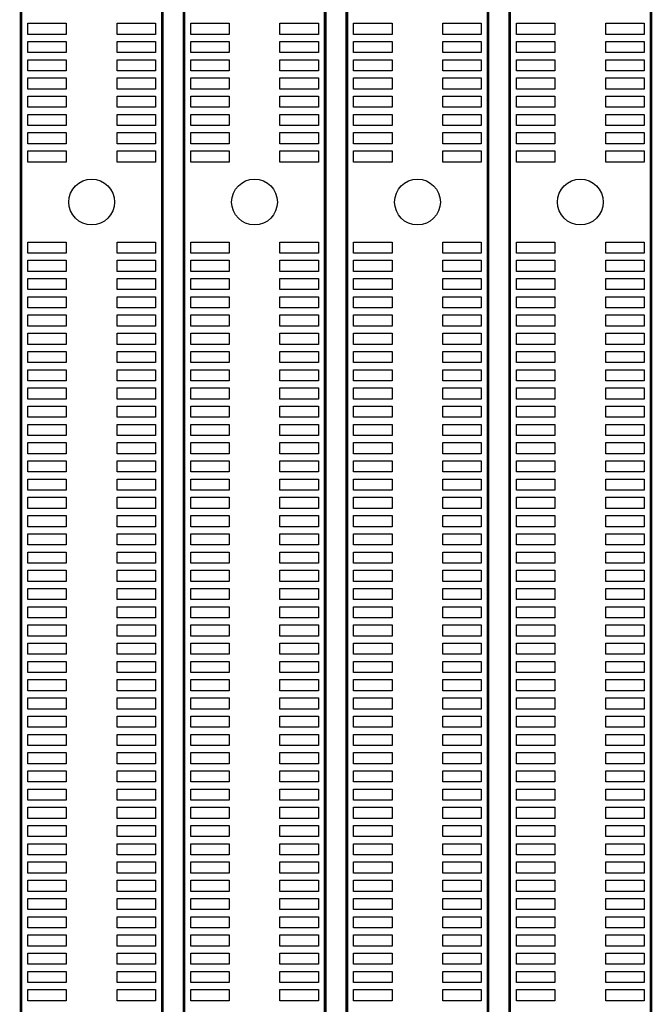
# Model space of a CAD drawing. Extents: x 0 to 344, y -1 to 330.
# Tile 17 of 28: x 252 to 287, y 54 to 108. Entities that reach past the tile are written whole.
import ezdxf

# ---------------------------------------------------------------- set-up
doc = ezdxf.new("R2010")
doc.units = 0
doc.layers.add('PACKAGE_GEOMETRY_SILKSCREEN_TOP', color=3, linetype='CONTINUOUS')
doc.layers.add('PIN_TOP', color=4, linetype='CONTINUOUS')

msp = doc.modelspace()

# ---------------------------------------------------------------- linework, layer by layer
at = {"layer": 'PACKAGE_GEOMETRY_SILKSCREEN_TOP', "const_width": 0.1524}
for points in [[(259.715254, 168.959784), (251.965206, 168.959784), (251.965206, 3.95986), (259.715254, 3.95986), (259.715254, 6.709918)], [(259.715254, 11.543284), (259.715254, 168.959784)], [(260.905244, 6.02615), (260.905244, 3.95986), (268.655292, 3.95986), (268.655292, 168.959784)], [(268.655292, 168.959784), (260.905244, 168.959784), (260.905244, 11.400282)], [(269.845282, 6.757416), (269.845282, 3.95986), (277.59533, 3.95986), (277.59533, 168.959784)], [(277.59533, 168.959784), (269.845282, 168.959784), (269.845282, 11.47953)], [(286.535368, 168.959784), (278.78532, 168.959784), (278.78532, 10.98677)], [(286.535368, 10.95502), (286.535368, 168.959784)]]:
    msp.add_lwpolyline(points, dxfattribs=at)
at = {"layer": 'PIN_TOP'}
for points in [[(252.336046, 108.264706), (254.444246, 108.264706), (254.444246, 107.655106), (252.336046, 107.655106)], [(257.23596, 108.264706), (259.34416, 108.264706), (259.34416, 107.655106), (257.23596, 107.655106)], [(261.276084, 108.264706), (263.384284, 108.264706), (263.384284, 107.655106), (261.276084, 107.655106)], [(266.175998, 108.264706), (268.284198, 108.264706), (268.284198, 107.655106), (266.175998, 107.655106)], [(270.216122, 108.264706), (272.324322, 108.264706), (272.324322, 107.655106), (270.216122, 107.655106)], [(275.116036, 108.264706), (277.224236, 108.264706), (277.224236, 107.655106), (275.116036, 107.655106)], [(279.15616, 108.264706), (281.26436, 108.264706), (281.26436, 107.655106), (279.15616, 107.655106)], [(284.056074, 108.264706), (286.164274, 108.264706), (286.164274, 107.655106), (284.056074, 107.655106)], [(252.336046, 107.264708), (254.444246, 107.264708), (254.444246, 106.655108), (252.336046, 106.655108)], [(257.23596, 107.264708), (259.34416, 107.264708), (259.34416, 106.655108), (257.23596, 106.655108)], [(261.276084, 107.264708), (263.384284, 107.264708), (263.384284, 106.655108), (261.276084, 106.655108)], [(266.175998, 107.264708), (268.284198, 107.264708), (268.284198, 106.655108), (266.175998, 106.655108)], [(270.216122, 107.264708), (272.324322, 107.264708), (272.324322, 106.655108), (270.216122, 106.655108)], [(275.116036, 107.264708), (277.224236, 107.264708), (277.224236, 106.655108), (275.116036, 106.655108)], [(279.15616, 107.264708), (281.26436, 107.264708), (281.26436, 106.655108), (279.15616, 106.655108)], [(284.056074, 107.264708), (286.164274, 107.264708), (286.164274, 106.655108), (284.056074, 106.655108)], [(252.336046, 106.26471), (254.444246, 106.26471), (254.444246, 105.65511), (252.336046, 105.65511)], [(257.23596, 106.26471), (259.34416, 106.26471), (259.34416, 105.65511), (257.23596, 105.65511)], [(261.276084, 106.26471), (263.384284, 106.26471), (263.384284, 105.65511), (261.276084, 105.65511)], [(266.175998, 106.26471), (268.284198, 106.26471), (268.284198, 105.65511), (266.175998, 105.65511)], [(270.216122, 106.26471), (272.324322, 106.26471), (272.324322, 105.65511), (270.216122, 105.65511)], [(275.116036, 106.26471), (277.224236, 106.26471), (277.224236, 105.65511), (275.116036, 105.65511)], [(279.15616, 106.26471), (281.26436, 106.26471), (281.26436, 105.65511), (279.15616, 105.65511)], [(284.056074, 106.26471), (286.164274, 106.26471), (286.164274, 105.65511), (284.056074, 105.65511)], [(252.336046, 105.264712), (254.444246, 105.264712), (254.444246, 104.655112), (252.336046, 104.655112)], [(257.23596, 105.264712), (259.34416, 105.264712), (259.34416, 104.655112), (257.23596, 104.655112)], [(261.276084, 105.264712), (263.384284, 105.264712), (263.384284, 104.655112), (261.276084, 104.655112)], [(266.175998, 105.264712), (268.284198, 105.264712), (268.284198, 104.655112), (266.175998, 104.655112)], [(270.216122, 105.264712), (272.324322, 105.264712), (272.324322, 104.655112), (270.216122, 104.655112)], [(275.116036, 105.264712), (277.224236, 105.264712), (277.224236, 104.655112), (275.116036, 104.655112)], [(279.15616, 105.264712), (281.26436, 105.264712), (281.26436, 104.655112), (279.15616, 104.655112)], [(284.056074, 105.264712), (286.164274, 105.264712), (286.164274, 104.655112), (284.056074, 104.655112)], [(252.336046, 104.264714), (254.444246, 104.264714), (254.444246, 103.655114), (252.336046, 103.655114)], [(257.23596, 104.264714), (259.34416, 104.264714), (259.34416, 103.655114), (257.23596, 103.655114)], [(261.276084, 104.264714), (263.384284, 104.264714), (263.384284, 103.655114), (261.276084, 103.655114)], [(266.175998, 104.264714), (268.284198, 104.264714), (268.284198, 103.655114), (266.175998, 103.655114)], [(270.216122, 104.264714), (272.324322, 104.264714), (272.324322, 103.655114), (270.216122, 103.655114)], [(275.116036, 104.264714), (277.224236, 104.264714), (277.224236, 103.655114), (275.116036, 103.655114)], [(279.15616, 104.264714), (281.26436, 104.264714), (281.26436, 103.655114), (279.15616, 103.655114)], [(284.056074, 104.264714), (286.164274, 104.264714), (286.164274, 103.655114), (284.056074, 103.655114)], [(252.336046, 103.264716), (254.444246, 103.264716), (254.444246, 102.655116), (252.336046, 102.655116)], [(257.23596, 103.264716), (259.34416, 103.264716), (259.34416, 102.655116), (257.23596, 102.655116)], [(261.276084, 103.264716), (263.384284, 103.264716), (263.384284, 102.655116), (261.276084, 102.655116)], [(266.175998, 103.264716), (268.284198, 103.264716), (268.284198, 102.655116), (266.175998, 102.655116)], [(270.216122, 103.264716), (272.324322, 103.264716), (272.324322, 102.655116), (270.216122, 102.655116)], [(275.116036, 103.264716), (277.224236, 103.264716), (277.224236, 102.655116), (275.116036, 102.655116)], [(279.15616, 103.264716), (281.26436, 103.264716), (281.26436, 102.655116), (279.15616, 102.655116)], [(284.056074, 103.264716), (286.164274, 103.264716), (286.164274, 102.655116), (284.056074, 102.655116)], [(252.336046, 102.264718), (254.444246, 102.264718), (254.444246, 101.655118), (252.336046, 101.655118)], [(257.23596, 102.264718), (259.34416, 102.264718), (259.34416, 101.655118), (257.23596, 101.655118)], [(261.276084, 102.264718), (263.384284, 102.264718), (263.384284, 101.655118), (261.276084, 101.655118)], [(266.175998, 102.264718), (268.284198, 102.264718), (268.284198, 101.655118), (266.175998, 101.655118)], [(270.216122, 102.264718), (272.324322, 102.264718), (272.324322, 101.655118), (270.216122, 101.655118)], [(275.116036, 102.264718), (277.224236, 102.264718), (277.224236, 101.655118), (275.116036, 101.655118)], [(279.15616, 102.264718), (281.26436, 102.264718), (281.26436, 101.655118), (279.15616, 101.655118)], [(284.056074, 102.264718), (286.164274, 102.264718), (286.164274, 101.655118), (284.056074, 101.655118)], [(252.336046, 101.26472), (254.444246, 101.26472), (254.444246, 100.65512), (252.336046, 100.65512)], [(257.23596, 101.26472), (259.34416, 101.26472), (259.34416, 100.65512), (257.23596, 100.65512)], [(261.276084, 101.26472), (263.384284, 101.26472), (263.384284, 100.65512), (261.276084, 100.65512)], [(266.175998, 101.26472), (268.284198, 101.26472), (268.284198, 100.65512), (266.175998, 100.65512)], [(270.216122, 101.26472), (272.324322, 101.26472), (272.324322, 100.65512), (270.216122, 100.65512)], [(275.116036, 101.26472), (277.224236, 101.26472), (277.224236, 100.65512), (275.116036, 100.65512)], [(279.15616, 101.26472), (281.26436, 101.26472), (281.26436, 100.65512), (279.15616, 100.65512)], [(284.056074, 101.26472), (286.164274, 101.26472), (286.164274, 100.65512), (284.056074, 100.65512)], [(252.336046, 96.26473), (254.444246, 96.26473), (254.444246, 95.65513), (252.336046, 95.65513)], [(257.23596, 96.26473), (259.34416, 96.26473), (259.34416, 95.65513), (257.23596, 95.65513)], [(261.276084, 96.26473), (263.384284, 96.26473), (263.384284, 95.65513), (261.276084, 95.65513)], [(266.175998, 96.26473), (268.284198, 96.26473), (268.284198, 95.65513), (266.175998, 95.65513)], [(270.216122, 96.26473), (272.324322, 96.26473), (272.324322, 95.65513), (270.216122, 95.65513)], [(275.116036, 96.26473), (277.224236, 96.26473), (277.224236, 95.65513), (275.116036, 95.65513)], [(279.15616, 96.26473), (281.26436, 96.26473), (281.26436, 95.65513), (279.15616, 95.65513)], [(284.056074, 96.26473), (286.164274, 96.26473), (286.164274, 95.65513), (284.056074, 95.65513)], [(252.336046, 95.264732), (254.444246, 95.264732), (254.444246, 94.655132), (252.336046, 94.655132)], [(257.23596, 95.264732), (259.34416, 95.264732), (259.34416, 94.655132), (257.23596, 94.655132)], [(261.276084, 95.264732), (263.384284, 95.264732), (263.384284, 94.655132), (261.276084, 94.655132)], [(266.175998, 95.264732), (268.284198, 95.264732), (268.284198, 94.655132), (266.175998, 94.655132)], [(270.216122, 95.264732), (272.324322, 95.264732), (272.324322, 94.655132), (270.216122, 94.655132)], [(275.116036, 95.264732), (277.224236, 95.264732), (277.224236, 94.655132), (275.116036, 94.655132)], [(279.15616, 95.264732), (281.26436, 95.264732), (281.26436, 94.655132), (279.15616, 94.655132)], [(284.056074, 95.264732), (286.164274, 95.264732), (286.164274, 94.655132), (284.056074, 94.655132)], [(252.336046, 94.264734), (254.444246, 94.264734), (254.444246, 93.655134), (252.336046, 93.655134)], [(257.23596, 94.264734), (259.34416, 94.264734), (259.34416, 93.655134), (257.23596, 93.655134)], [(261.276084, 94.264734), (263.384284, 94.264734), (263.384284, 93.655134), (261.276084, 93.655134)], [(266.175998, 94.264734), (268.284198, 94.264734), (268.284198, 93.655134), (266.175998, 93.655134)], [(270.216122, 94.264734), (272.324322, 94.264734), (272.324322, 93.655134), (270.216122, 93.655134)], [(275.116036, 94.264734), (277.224236, 94.264734), (277.224236, 93.655134), (275.116036, 93.655134)], [(279.15616, 94.264734), (281.26436, 94.264734), (281.26436, 93.655134), (279.15616, 93.655134)], [(284.056074, 94.264734), (286.164274, 94.264734), (286.164274, 93.655134), (284.056074, 93.655134)], [(252.336046, 93.264736), (254.444246, 93.264736), (254.444246, 92.655136), (252.336046, 92.655136)], [(257.23596, 93.264736), (259.34416, 93.264736), (259.34416, 92.655136), (257.23596, 92.655136)], [(261.276084, 93.264736), (263.384284, 93.264736), (263.384284, 92.655136), (261.276084, 92.655136)], [(266.175998, 93.264736), (268.284198, 93.264736), (268.284198, 92.655136), (266.175998, 92.655136)], [(270.216122, 93.264736), (272.324322, 93.264736), (272.324322, 92.655136), (270.216122, 92.655136)], [(275.116036, 93.264736), (277.224236, 93.264736), (277.224236, 92.655136), (275.116036, 92.655136)], [(279.15616, 93.264736), (281.26436, 93.264736), (281.26436, 92.655136), (279.15616, 92.655136)], [(284.056074, 93.264736), (286.164274, 93.264736), (286.164274, 92.655136), (284.056074, 92.655136)], [(252.336046, 92.264738), (254.444246, 92.264738), (254.444246, 91.655138), (252.336046, 91.655138)], [(257.23596, 92.264738), (259.34416, 92.264738), (259.34416, 91.655138), (257.23596, 91.655138)], [(261.276084, 92.264738), (263.384284, 92.264738), (263.384284, 91.655138), (261.276084, 91.655138)], [(266.175998, 92.264738), (268.284198, 92.264738), (268.284198, 91.655138), (266.175998, 91.655138)], [(270.216122, 92.264738), (272.324322, 92.264738), (272.324322, 91.655138), (270.216122, 91.655138)], [(275.116036, 92.264738), (277.224236, 92.264738), (277.224236, 91.655138), (275.116036, 91.655138)], [(279.15616, 92.264738), (281.26436, 92.264738), (281.26436, 91.655138), (279.15616, 91.655138)], [(284.056074, 92.264738), (286.164274, 92.264738), (286.164274, 91.655138), (284.056074, 91.655138)], [(252.336046, 91.26474), (254.444246, 91.26474), (254.444246, 90.65514), (252.336046, 90.65514)], [(257.23596, 91.26474), (259.34416, 91.26474), (259.34416, 90.65514), (257.23596, 90.65514)], [(261.276084, 91.26474), (263.384284, 91.26474), (263.384284, 90.65514), (261.276084, 90.65514)], [(266.175998, 91.26474), (268.284198, 91.26474), (268.284198, 90.65514), (266.175998, 90.65514)], [(270.216122, 91.26474), (272.324322, 91.26474), (272.324322, 90.65514), (270.216122, 90.65514)], [(275.116036, 91.26474), (277.224236, 91.26474), (277.224236, 90.65514), (275.116036, 90.65514)], [(279.15616, 91.26474), (281.26436, 91.26474), (281.26436, 90.65514), (279.15616, 90.65514)], [(284.056074, 91.26474), (286.164274, 91.26474), (286.164274, 90.65514), (284.056074, 90.65514)], [(252.336046, 90.264742), (254.444246, 90.264742), (254.444246, 89.655142), (252.336046, 89.655142)], [(257.23596, 90.264742), (259.34416, 90.264742), (259.34416, 89.655142), (257.23596, 89.655142)], [(261.276084, 90.264742), (263.384284, 90.264742), (263.384284, 89.655142), (261.276084, 89.655142)], [(266.175998, 90.264742), (268.284198, 90.264742), (268.284198, 89.655142), (266.175998, 89.655142)], [(270.216122, 90.264742), (272.324322, 90.264742), (272.324322, 89.655142), (270.216122, 89.655142)], [(275.116036, 90.264742), (277.224236, 90.264742), (277.224236, 89.655142), (275.116036, 89.655142)], [(279.15616, 90.264742), (281.26436, 90.264742), (281.26436, 89.655142), (279.15616, 89.655142)], [(284.056074, 90.264742), (286.164274, 90.264742), (286.164274, 89.655142), (284.056074, 89.655142)], [(252.336046, 89.264744), (254.444246, 89.264744), (254.444246, 88.655144), (252.336046, 88.655144)], [(257.23596, 89.264744), (259.34416, 89.264744), (259.34416, 88.655144), (257.23596, 88.655144)], [(261.276084, 89.264744), (263.384284, 89.264744), (263.384284, 88.655144), (261.276084, 88.655144)], [(266.175998, 89.264744), (268.284198, 89.264744), (268.284198, 88.655144), (266.175998, 88.655144)], [(270.216122, 89.264744), (272.324322, 89.264744), (272.324322, 88.655144), (270.216122, 88.655144)], [(275.116036, 89.264744), (277.224236, 89.264744), (277.224236, 88.655144), (275.116036, 88.655144)], [(279.15616, 89.264744), (281.26436, 89.264744), (281.26436, 88.655144), (279.15616, 88.655144)], [(284.056074, 89.264744), (286.164274, 89.264744), (286.164274, 88.655144), (284.056074, 88.655144)], [(252.336046, 88.264746), (254.444246, 88.264746), (254.444246, 87.655146), (252.336046, 87.655146)], [(257.23596, 88.264746), (259.34416, 88.264746), (259.34416, 87.655146), (257.23596, 87.655146)], [(261.276084, 88.264746), (263.384284, 88.264746), (263.384284, 87.655146), (261.276084, 87.655146)], [(266.175998, 88.264746), (268.284198, 88.264746), (268.284198, 87.655146), (266.175998, 87.655146)], [(270.216122, 88.264746), (272.324322, 88.264746), (272.324322, 87.655146), (270.216122, 87.655146)], [(275.116036, 88.264746), (277.224236, 88.264746), (277.224236, 87.655146), (275.116036, 87.655146)], [(279.15616, 88.264746), (281.26436, 88.264746), (281.26436, 87.655146), (279.15616, 87.655146)], [(284.056074, 88.264746), (286.164274, 88.264746), (286.164274, 87.655146), (284.056074, 87.655146)], [(252.336046, 87.264748), (254.444246, 87.264748), (254.444246, 86.655148), (252.336046, 86.655148)], [(257.23596, 87.264748), (259.34416, 87.264748), (259.34416, 86.655148), (257.23596, 86.655148)], [(261.276084, 87.264748), (263.384284, 87.264748), (263.384284, 86.655148), (261.276084, 86.655148)], [(266.175998, 87.264748), (268.284198, 87.264748), (268.284198, 86.655148), (266.175998, 86.655148)], [(270.216122, 87.264748), (272.324322, 87.264748), (272.324322, 86.655148), (270.216122, 86.655148)], [(275.116036, 87.264748), (277.224236, 87.264748), (277.224236, 86.655148), (275.116036, 86.655148)], [(279.15616, 87.264748), (281.26436, 87.264748), (281.26436, 86.655148), (279.15616, 86.655148)], [(284.056074, 87.264748), (286.164274, 87.264748), (286.164274, 86.655148), (284.056074, 86.655148)], [(252.336046, 86.26475), (254.444246, 86.26475), (254.444246, 85.65515), (252.336046, 85.65515)], [(257.23596, 86.26475), (259.34416, 86.26475), (259.34416, 85.65515), (257.23596, 85.65515)], [(261.276084, 86.26475), (263.384284, 86.26475), (263.384284, 85.65515), (261.276084, 85.65515)], [(266.175998, 86.26475), (268.284198, 86.26475), (268.284198, 85.65515), (266.175998, 85.65515)], [(270.216122, 86.26475), (272.324322, 86.26475), (272.324322, 85.65515), (270.216122, 85.65515)], [(275.116036, 86.26475), (277.224236, 86.26475), (277.224236, 85.65515), (275.116036, 85.65515)], [(279.15616, 86.26475), (281.26436, 86.26475), (281.26436, 85.65515), (279.15616, 85.65515)], [(284.056074, 86.26475), (286.164274, 86.26475), (286.164274, 85.65515), (284.056074, 85.65515)], [(252.336046, 85.264752), (254.444246, 85.264752), (254.444246, 84.655152), (252.336046, 84.655152)], [(257.23596, 85.264752), (259.34416, 85.264752), (259.34416, 84.655152), (257.23596, 84.655152)], [(261.276084, 85.264752), (263.384284, 85.264752), (263.384284, 84.655152), (261.276084, 84.655152)], [(266.175998, 85.264752), (268.284198, 85.264752), (268.284198, 84.655152), (266.175998, 84.655152)], [(270.216122, 85.264752), (272.324322, 85.264752), (272.324322, 84.655152), (270.216122, 84.655152)], [(275.116036, 85.264752), (277.224236, 85.264752), (277.224236, 84.655152), (275.116036, 84.655152)], [(279.15616, 85.264752), (281.26436, 85.264752), (281.26436, 84.655152), (279.15616, 84.655152)], [(284.056074, 85.264752), (286.164274, 85.264752), (286.164274, 84.655152), (284.056074, 84.655152)], [(252.336046, 84.264754), (254.444246, 84.264754), (254.444246, 83.655154), (252.336046, 83.655154)], [(257.23596, 84.264754), (259.34416, 84.264754), (259.34416, 83.655154), (257.23596, 83.655154)], [(261.276084, 84.264754), (263.384284, 84.264754), (263.384284, 83.655154), (261.276084, 83.655154)], [(266.175998, 84.264754), (268.284198, 84.264754), (268.284198, 83.655154), (266.175998, 83.655154)], [(270.216122, 84.264754), (272.324322, 84.264754), (272.324322, 83.655154), (270.216122, 83.655154)], [(275.116036, 84.264754), (277.224236, 84.264754), (277.224236, 83.655154), (275.116036, 83.655154)], [(279.15616, 84.264754), (281.26436, 84.264754), (281.26436, 83.655154), (279.15616, 83.655154)], [(284.056074, 84.264754), (286.164274, 84.264754), (286.164274, 83.655154), (284.056074, 83.655154)], [(252.336046, 83.264756), (254.444246, 83.264756), (254.444246, 82.655156), (252.336046, 82.655156)], [(257.23596, 83.264756), (259.34416, 83.264756), (259.34416, 82.655156), (257.23596, 82.655156)], [(261.276084, 83.264756), (263.384284, 83.264756), (263.384284, 82.655156), (261.276084, 82.655156)], [(266.175998, 83.264756), (268.284198, 83.264756), (268.284198, 82.655156), (266.175998, 82.655156)], [(270.216122, 83.264756), (272.324322, 83.264756), (272.324322, 82.655156), (270.216122, 82.655156)], [(275.116036, 83.264756), (277.224236, 83.264756), (277.224236, 82.655156), (275.116036, 82.655156)], [(279.15616, 83.264756), (281.26436, 83.264756), (281.26436, 82.655156), (279.15616, 82.655156)], [(284.056074, 83.264756), (286.164274, 83.264756), (286.164274, 82.655156), (284.056074, 82.655156)], [(252.336046, 82.264758), (254.444246, 82.264758), (254.444246, 81.655158), (252.336046, 81.655158)], [(257.23596, 82.264758), (259.34416, 82.264758), (259.34416, 81.655158), (257.23596, 81.655158)], [(261.276084, 82.264758), (263.384284, 82.264758), (263.384284, 81.655158), (261.276084, 81.655158)], [(266.175998, 82.264758), (268.284198, 82.264758), (268.284198, 81.655158), (266.175998, 81.655158)], [(270.216122, 82.264758), (272.324322, 82.264758), (272.324322, 81.655158), (270.216122, 81.655158)], [(275.116036, 82.264758), (277.224236, 82.264758), (277.224236, 81.655158), (275.116036, 81.655158)], [(279.15616, 82.264758), (281.26436, 82.264758), (281.26436, 81.655158), (279.15616, 81.655158)], [(284.056074, 82.264758), (286.164274, 82.264758), (286.164274, 81.655158), (284.056074, 81.655158)], [(252.336046, 81.26476), (254.444246, 81.26476), (254.444246, 80.65516), (252.336046, 80.65516)], [(257.23596, 81.26476), (259.34416, 81.26476), (259.34416, 80.65516), (257.23596, 80.65516)], [(261.276084, 81.26476), (263.384284, 81.26476), (263.384284, 80.65516), (261.276084, 80.65516)], [(266.175998, 81.26476), (268.284198, 81.26476), (268.284198, 80.65516), (266.175998, 80.65516)], [(270.216122, 81.26476), (272.324322, 81.26476), (272.324322, 80.65516), (270.216122, 80.65516)], [(275.116036, 81.26476), (277.224236, 81.26476), (277.224236, 80.65516), (275.116036, 80.65516)], [(279.15616, 81.26476), (281.26436, 81.26476), (281.26436, 80.65516), (279.15616, 80.65516)], [(284.056074, 81.26476), (286.164274, 81.26476), (286.164274, 80.65516), (284.056074, 80.65516)], [(252.336046, 80.264508), (254.444246, 80.264508), (254.444246, 79.654908), (252.336046, 79.654908)], [(257.23596, 80.264508), (259.34416, 80.264508), (259.34416, 79.654908), (257.23596, 79.654908)], [(261.276084, 80.264508), (263.384284, 80.264508), (263.384284, 79.654908), (261.276084, 79.654908)], [(266.175998, 80.264508), (268.284198, 80.264508), (268.284198, 79.654908), (266.175998, 79.654908)], [(270.216122, 80.264508), (272.324322, 80.264508), (272.324322, 79.654908), (270.216122, 79.654908)], [(275.116036, 80.264508), (277.224236, 80.264508), (277.224236, 79.654908), (275.116036, 79.654908)], [(279.15616, 80.264508), (281.26436, 80.264508), (281.26436, 79.654908), (279.15616, 79.654908)], [(284.056074, 80.264508), (286.164274, 80.264508), (286.164274, 79.654908), (284.056074, 79.654908)], [(252.336046, 79.26451), (254.444246, 79.26451), (254.444246, 78.65491), (252.336046, 78.65491)], [(257.23596, 79.26451), (259.34416, 79.26451), (259.34416, 78.65491), (257.23596, 78.65491)], [(261.276084, 79.26451), (263.384284, 79.26451), (263.384284, 78.65491), (261.276084, 78.65491)], [(266.175998, 79.26451), (268.284198, 79.26451), (268.284198, 78.65491), (266.175998, 78.65491)], [(270.216122, 79.26451), (272.324322, 79.26451), (272.324322, 78.65491), (270.216122, 78.65491)], [(275.116036, 79.26451), (277.224236, 79.26451), (277.224236, 78.65491), (275.116036, 78.65491)], [(279.15616, 79.26451), (281.26436, 79.26451), (281.26436, 78.65491), (279.15616, 78.65491)], [(284.056074, 79.26451), (286.164274, 79.26451), (286.164274, 78.65491), (284.056074, 78.65491)], [(252.336046, 78.264512), (254.444246, 78.264512), (254.444246, 77.654912), (252.336046, 77.654912)], [(257.23596, 78.264512), (259.34416, 78.264512), (259.34416, 77.654912), (257.23596, 77.654912)], [(261.276084, 78.264512), (263.384284, 78.264512), (263.384284, 77.654912), (261.276084, 77.654912)], [(266.175998, 78.264512), (268.284198, 78.264512), (268.284198, 77.654912), (266.175998, 77.654912)], [(270.216122, 78.264512), (272.324322, 78.264512), (272.324322, 77.654912), (270.216122, 77.654912)], [(275.116036, 78.264512), (277.224236, 78.264512), (277.224236, 77.654912), (275.116036, 77.654912)], [(279.15616, 78.264512), (281.26436, 78.264512), (281.26436, 77.654912), (279.15616, 77.654912)], [(284.056074, 78.264512), (286.164274, 78.264512), (286.164274, 77.654912), (284.056074, 77.654912)], [(252.336046, 77.264514), (254.444246, 77.264514), (254.444246, 76.654914), (252.336046, 76.654914)], [(257.23596, 77.264514), (259.34416, 77.264514), (259.34416, 76.654914), (257.23596, 76.654914)], [(261.276084, 77.264514), (263.384284, 77.264514), (263.384284, 76.654914), (261.276084, 76.654914)], [(266.175998, 77.264514), (268.284198, 77.264514), (268.284198, 76.654914), (266.175998, 76.654914)], [(270.216122, 77.264514), (272.324322, 77.264514), (272.324322, 76.654914), (270.216122, 76.654914)], [(275.116036, 77.264514), (277.224236, 77.264514), (277.224236, 76.654914), (275.116036, 76.654914)], [(279.15616, 77.264514), (281.26436, 77.264514), (281.26436, 76.654914), (279.15616, 76.654914)], [(284.056074, 77.264514), (286.164274, 77.264514), (286.164274, 76.654914), (284.056074, 76.654914)], [(252.336046, 76.264516), (254.444246, 76.264516), (254.444246, 75.654916), (252.336046, 75.654916)], [(257.23596, 76.264516), (259.34416, 76.264516), (259.34416, 75.654916), (257.23596, 75.654916)], [(261.276084, 76.264516), (263.384284, 76.264516), (263.384284, 75.654916), (261.276084, 75.654916)], [(266.175998, 76.264516), (268.284198, 76.264516), (268.284198, 75.654916), (266.175998, 75.654916)], [(270.216122, 76.264516), (272.324322, 76.264516), (272.324322, 75.654916), (270.216122, 75.654916)], [(275.116036, 76.264516), (277.224236, 76.264516), (277.224236, 75.654916), (275.116036, 75.654916)], [(279.15616, 76.264516), (281.26436, 76.264516), (281.26436, 75.654916), (279.15616, 75.654916)], [(284.056074, 76.264516), (286.164274, 76.264516), (286.164274, 75.654916), (284.056074, 75.654916)], [(252.336046, 75.264518), (254.444246, 75.264518), (254.444246, 74.654918), (252.336046, 74.654918)], [(257.23596, 75.264518), (259.34416, 75.264518), (259.34416, 74.654918), (257.23596, 74.654918)], [(261.276084, 75.264518), (263.384284, 75.264518), (263.384284, 74.654918), (261.276084, 74.654918)], [(266.175998, 75.264518), (268.284198, 75.264518), (268.284198, 74.654918), (266.175998, 74.654918)], [(270.216122, 75.264518), (272.324322, 75.264518), (272.324322, 74.654918), (270.216122, 74.654918)], [(275.116036, 75.264518), (277.224236, 75.264518), (277.224236, 74.654918), (275.116036, 74.654918)], [(279.15616, 75.264518), (281.26436, 75.264518), (281.26436, 74.654918), (279.15616, 74.654918)], [(284.056074, 75.264518), (286.164274, 75.264518), (286.164274, 74.654918), (284.056074, 74.654918)], [(252.336046, 74.26452), (254.444246, 74.26452), (254.444246, 73.65492), (252.336046, 73.65492)], [(257.23596, 74.26452), (259.34416, 74.26452), (259.34416, 73.65492), (257.23596, 73.65492)], [(261.276084, 74.26452), (263.384284, 74.26452), (263.384284, 73.65492), (261.276084, 73.65492)], [(266.175998, 74.26452), (268.284198, 74.26452), (268.284198, 73.65492), (266.175998, 73.65492)], [(270.216122, 74.26452), (272.324322, 74.26452), (272.324322, 73.65492), (270.216122, 73.65492)], [(275.116036, 74.26452), (277.224236, 74.26452), (277.224236, 73.65492), (275.116036, 73.65492)], [(279.15616, 74.26452), (281.26436, 74.26452), (281.26436, 73.65492), (279.15616, 73.65492)], [(284.056074, 74.26452), (286.164274, 74.26452), (286.164274, 73.65492), (284.056074, 73.65492)], [(252.336046, 73.264522), (254.444246, 73.264522), (254.444246, 72.654922), (252.336046, 72.654922)], [(257.23596, 73.264522), (259.34416, 73.264522), (259.34416, 72.654922), (257.23596, 72.654922)], [(261.276084, 73.264522), (263.384284, 73.264522), (263.384284, 72.654922), (261.276084, 72.654922)], [(266.175998, 73.264522), (268.284198, 73.264522), (268.284198, 72.654922), (266.175998, 72.654922)], [(270.216122, 73.264522), (272.324322, 73.264522), (272.324322, 72.654922), (270.216122, 72.654922)], [(275.116036, 73.264522), (277.224236, 73.264522), (277.224236, 72.654922), (275.116036, 72.654922)], [(279.15616, 73.264522), (281.26436, 73.264522), (281.26436, 72.654922), (279.15616, 72.654922)], [(284.056074, 73.264522), (286.164274, 73.264522), (286.164274, 72.654922), (284.056074, 72.654922)], [(252.336046, 72.264524), (254.444246, 72.264524), (254.444246, 71.654924), (252.336046, 71.654924)], [(257.23596, 72.264524), (259.34416, 72.264524), (259.34416, 71.654924), (257.23596, 71.654924)], [(261.276084, 72.264524), (263.384284, 72.264524), (263.384284, 71.654924), (261.276084, 71.654924)], [(266.175998, 72.264524), (268.284198, 72.264524), (268.284198, 71.654924), (266.175998, 71.654924)], [(270.216122, 72.264524), (272.324322, 72.264524), (272.324322, 71.654924), (270.216122, 71.654924)], [(275.116036, 72.264524), (277.224236, 72.264524), (277.224236, 71.654924), (275.116036, 71.654924)], [(279.15616, 72.264524), (281.26436, 72.264524), (281.26436, 71.654924), (279.15616, 71.654924)], [(284.056074, 72.264524), (286.164274, 72.264524), (286.164274, 71.654924), (284.056074, 71.654924)], [(252.336046, 71.264526), (254.444246, 71.264526), (254.444246, 70.654926), (252.336046, 70.654926)], [(257.23596, 71.264526), (259.34416, 71.264526), (259.34416, 70.654926), (257.23596, 70.654926)], [(261.276084, 71.264526), (263.384284, 71.264526), (263.384284, 70.654926), (261.276084, 70.654926)], [(266.175998, 71.264526), (268.284198, 71.264526), (268.284198, 70.654926), (266.175998, 70.654926)], [(270.216122, 71.264526), (272.324322, 71.264526), (272.324322, 70.654926), (270.216122, 70.654926)], [(275.116036, 71.264526), (277.224236, 71.264526), (277.224236, 70.654926), (275.116036, 70.654926)], [(279.15616, 71.264526), (281.26436, 71.264526), (281.26436, 70.654926), (279.15616, 70.654926)], [(284.056074, 71.264526), (286.164274, 71.264526), (286.164274, 70.654926), (284.056074, 70.654926)], [(252.336046, 70.264528), (254.444246, 70.264528), (254.444246, 69.654928), (252.336046, 69.654928)], [(257.23596, 70.264528), (259.34416, 70.264528), (259.34416, 69.654928), (257.23596, 69.654928)], [(261.276084, 70.264528), (263.384284, 70.264528), (263.384284, 69.654928), (261.276084, 69.654928)], [(266.175998, 70.264528), (268.284198, 70.264528), (268.284198, 69.654928), (266.175998, 69.654928)], [(270.216122, 70.264528), (272.324322, 70.264528), (272.324322, 69.654928), (270.216122, 69.654928)], [(275.116036, 70.264528), (277.224236, 70.264528), (277.224236, 69.654928), (275.116036, 69.654928)], [(279.15616, 70.264528), (281.26436, 70.264528), (281.26436, 69.654928), (279.15616, 69.654928)], [(284.056074, 70.264528), (286.164274, 70.264528), (286.164274, 69.654928), (284.056074, 69.654928)], [(252.336046, 69.26453), (254.444246, 69.26453), (254.444246, 68.65493), (252.336046, 68.65493)], [(257.23596, 69.26453), (259.34416, 69.26453), (259.34416, 68.65493), (257.23596, 68.65493)], [(261.276084, 69.26453), (263.384284, 69.26453), (263.384284, 68.65493), (261.276084, 68.65493)], [(266.175998, 69.26453), (268.284198, 69.26453), (268.284198, 68.65493), (266.175998, 68.65493)], [(270.216122, 69.26453), (272.324322, 69.26453), (272.324322, 68.65493), (270.216122, 68.65493)], [(275.116036, 69.26453), (277.224236, 69.26453), (277.224236, 68.65493), (275.116036, 68.65493)], [(279.15616, 69.26453), (281.26436, 69.26453), (281.26436, 68.65493), (279.15616, 68.65493)], [(284.056074, 69.26453), (286.164274, 69.26453), (286.164274, 68.65493), (284.056074, 68.65493)], [(252.336046, 68.264532), (254.444246, 68.264532), (254.444246, 67.654932), (252.336046, 67.654932)], [(257.23596, 68.264532), (259.34416, 68.264532), (259.34416, 67.654932), (257.23596, 67.654932)], [(261.276084, 68.264532), (263.384284, 68.264532), (263.384284, 67.654932), (261.276084, 67.654932)], [(266.175998, 68.264532), (268.284198, 68.264532), (268.284198, 67.654932), (266.175998, 67.654932)], [(270.216122, 68.264532), (272.324322, 68.264532), (272.324322, 67.654932), (270.216122, 67.654932)], [(275.116036, 68.264532), (277.224236, 68.264532), (277.224236, 67.654932), (275.116036, 67.654932)], [(279.15616, 68.264532), (281.26436, 68.264532), (281.26436, 67.654932), (279.15616, 67.654932)], [(284.056074, 68.264532), (286.164274, 68.264532), (286.164274, 67.654932), (284.056074, 67.654932)], [(252.336046, 67.264534), (254.444246, 67.264534), (254.444246, 66.654934), (252.336046, 66.654934)], [(257.23596, 67.264534), (259.34416, 67.264534), (259.34416, 66.654934), (257.23596, 66.654934)], [(261.276084, 67.264534), (263.384284, 67.264534), (263.384284, 66.654934), (261.276084, 66.654934)], [(266.175998, 67.264534), (268.284198, 67.264534), (268.284198, 66.654934), (266.175998, 66.654934)], [(270.216122, 67.264534), (272.324322, 67.264534), (272.324322, 66.654934), (270.216122, 66.654934)], [(275.116036, 67.264534), (277.224236, 67.264534), (277.224236, 66.654934), (275.116036, 66.654934)], [(279.15616, 67.264534), (281.26436, 67.264534), (281.26436, 66.654934), (279.15616, 66.654934)], [(284.056074, 67.264534), (286.164274, 67.264534), (286.164274, 66.654934), (284.056074, 66.654934)], [(252.336046, 66.264536), (254.444246, 66.264536), (254.444246, 65.654936), (252.336046, 65.654936)], [(257.23596, 66.264536), (259.34416, 66.264536), (259.34416, 65.654936), (257.23596, 65.654936)], [(261.276084, 66.264536), (263.384284, 66.264536), (263.384284, 65.654936), (261.276084, 65.654936)], [(266.175998, 66.264536), (268.284198, 66.264536), (268.284198, 65.654936), (266.175998, 65.654936)], [(270.216122, 66.264536), (272.324322, 66.264536), (272.324322, 65.654936), (270.216122, 65.654936)], [(275.116036, 66.264536), (277.224236, 66.264536), (277.224236, 65.654936), (275.116036, 65.654936)], [(279.15616, 66.264536), (281.26436, 66.264536), (281.26436, 65.654936), (279.15616, 65.654936)], [(284.056074, 66.264536), (286.164274, 66.264536), (286.164274, 65.654936), (284.056074, 65.654936)], [(252.336046, 65.264538), (254.444246, 65.264538), (254.444246, 64.654938), (252.336046, 64.654938)], [(257.23596, 65.264538), (259.34416, 65.264538), (259.34416, 64.654938), (257.23596, 64.654938)], [(261.276084, 65.264538), (263.384284, 65.264538), (263.384284, 64.654938), (261.276084, 64.654938)], [(266.175998, 65.264538), (268.284198, 65.264538), (268.284198, 64.654938), (266.175998, 64.654938)], [(270.216122, 65.264538), (272.324322, 65.264538), (272.324322, 64.654938), (270.216122, 64.654938)], [(275.116036, 65.264538), (277.224236, 65.264538), (277.224236, 64.654938), (275.116036, 64.654938)], [(279.15616, 65.264538), (281.26436, 65.264538), (281.26436, 64.654938), (279.15616, 64.654938)], [(284.056074, 65.264538), (286.164274, 65.264538), (286.164274, 64.654938), (284.056074, 64.654938)], [(252.336046, 64.26454), (254.444246, 64.26454), (254.444246, 63.65494), (252.336046, 63.65494)], [(257.23596, 64.26454), (259.34416, 64.26454), (259.34416, 63.65494), (257.23596, 63.65494)], [(261.276084, 64.26454), (263.384284, 64.26454), (263.384284, 63.65494), (261.276084, 63.65494)], [(266.175998, 64.26454), (268.284198, 64.26454), (268.284198, 63.65494), (266.175998, 63.65494)], [(270.216122, 64.26454), (272.324322, 64.26454), (272.324322, 63.65494), (270.216122, 63.65494)], [(275.116036, 64.26454), (277.224236, 64.26454), (277.224236, 63.65494), (275.116036, 63.65494)], [(279.15616, 64.26454), (281.26436, 64.26454), (281.26436, 63.65494), (279.15616, 63.65494)], [(284.056074, 64.26454), (286.164274, 64.26454), (286.164274, 63.65494), (284.056074, 63.65494)], [(252.336046, 63.264542), (254.444246, 63.264542), (254.444246, 62.654942), (252.336046, 62.654942)], [(257.23596, 63.264542), (259.34416, 63.264542), (259.34416, 62.654942), (257.23596, 62.654942)], [(261.276084, 63.264542), (263.384284, 63.264542), (263.384284, 62.654942), (261.276084, 62.654942)], [(266.175998, 63.264542), (268.284198, 63.264542), (268.284198, 62.654942), (266.175998, 62.654942)], [(270.216122, 63.264542), (272.324322, 63.264542), (272.324322, 62.654942), (270.216122, 62.654942)], [(275.116036, 63.264542), (277.224236, 63.264542), (277.224236, 62.654942), (275.116036, 62.654942)], [(279.15616, 63.264542), (281.26436, 63.264542), (281.26436, 62.654942), (279.15616, 62.654942)], [(284.056074, 63.264542), (286.164274, 63.264542), (286.164274, 62.654942), (284.056074, 62.654942)], [(252.336046, 62.264544), (254.444246, 62.264544), (254.444246, 61.654944), (252.336046, 61.654944)], [(257.23596, 62.264544), (259.34416, 62.264544), (259.34416, 61.654944), (257.23596, 61.654944)], [(261.276084, 62.264544), (263.384284, 62.264544), (263.384284, 61.654944), (261.276084, 61.654944)], [(266.175998, 62.264544), (268.284198, 62.264544), (268.284198, 61.654944), (266.175998, 61.654944)], [(270.216122, 62.264544), (272.324322, 62.264544), (272.324322, 61.654944), (270.216122, 61.654944)], [(275.116036, 62.264544), (277.224236, 62.264544), (277.224236, 61.654944), (275.116036, 61.654944)], [(279.15616, 62.264544), (281.26436, 62.264544), (281.26436, 61.654944), (279.15616, 61.654944)], [(284.056074, 62.264544), (286.164274, 62.264544), (286.164274, 61.654944), (284.056074, 61.654944)], [(252.336046, 61.264546), (254.444246, 61.264546), (254.444246, 60.654946), (252.336046, 60.654946)], [(257.23596, 61.264546), (259.34416, 61.264546), (259.34416, 60.654946), (257.23596, 60.654946)], [(261.276084, 61.264546), (263.384284, 61.264546), (263.384284, 60.654946), (261.276084, 60.654946)], [(266.175998, 61.264546), (268.284198, 61.264546), (268.284198, 60.654946), (266.175998, 60.654946)], [(270.216122, 61.264546), (272.324322, 61.264546), (272.324322, 60.654946), (270.216122, 60.654946)], [(275.116036, 61.264546), (277.224236, 61.264546), (277.224236, 60.654946), (275.116036, 60.654946)], [(279.15616, 61.264546), (281.26436, 61.264546), (281.26436, 60.654946), (279.15616, 60.654946)], [(284.056074, 61.264546), (286.164274, 61.264546), (286.164274, 60.654946), (284.056074, 60.654946)], [(252.336046, 60.264548), (254.444246, 60.264548), (254.444246, 59.654948), (252.336046, 59.654948)], [(257.23596, 60.264548), (259.34416, 60.264548), (259.34416, 59.654948), (257.23596, 59.654948)], [(261.276084, 60.264548), (263.384284, 60.264548), (263.384284, 59.654948), (261.276084, 59.654948)], [(266.175998, 60.264548), (268.284198, 60.264548), (268.284198, 59.654948), (266.175998, 59.654948)], [(270.216122, 60.264548), (272.324322, 60.264548), (272.324322, 59.654948), (270.216122, 59.654948)], [(275.116036, 60.264548), (277.224236, 60.264548), (277.224236, 59.654948), (275.116036, 59.654948)], [(279.15616, 60.264548), (281.26436, 60.264548), (281.26436, 59.654948), (279.15616, 59.654948)], [(284.056074, 60.264548), (286.164274, 60.264548), (286.164274, 59.654948), (284.056074, 59.654948)], [(252.336046, 59.26455), (254.444246, 59.26455), (254.444246, 58.65495), (252.336046, 58.65495)], [(257.23596, 59.26455), (259.34416, 59.26455), (259.34416, 58.65495), (257.23596, 58.65495)], [(261.276084, 59.26455), (263.384284, 59.26455), (263.384284, 58.65495), (261.276084, 58.65495)], [(266.175998, 59.26455), (268.284198, 59.26455), (268.284198, 58.65495), (266.175998, 58.65495)], [(270.216122, 59.26455), (272.324322, 59.26455), (272.324322, 58.65495), (270.216122, 58.65495)], [(275.116036, 59.26455), (277.224236, 59.26455), (277.224236, 58.65495), (275.116036, 58.65495)], [(279.15616, 59.26455), (281.26436, 59.26455), (281.26436, 58.65495), (279.15616, 58.65495)], [(284.056074, 59.26455), (286.164274, 59.26455), (286.164274, 58.65495), (284.056074, 58.65495)], [(252.336046, 58.264552), (254.444246, 58.264552), (254.444246, 57.654952), (252.336046, 57.654952)], [(257.23596, 58.264552), (259.34416, 58.264552), (259.34416, 57.654952), (257.23596, 57.654952)], [(261.276084, 58.264552), (263.384284, 58.264552), (263.384284, 57.654952), (261.276084, 57.654952)], [(266.175998, 58.264552), (268.284198, 58.264552), (268.284198, 57.654952), (266.175998, 57.654952)], [(270.216122, 58.264552), (272.324322, 58.264552), (272.324322, 57.654952), (270.216122, 57.654952)], [(275.116036, 58.264552), (277.224236, 58.264552), (277.224236, 57.654952), (275.116036, 57.654952)], [(279.15616, 58.264552), (281.26436, 58.264552), (281.26436, 57.654952), (279.15616, 57.654952)], [(284.056074, 58.264552), (286.164274, 58.264552), (286.164274, 57.654952), (284.056074, 57.654952)], [(252.336046, 57.264554), (254.444246, 57.264554), (254.444246, 56.654954), (252.336046, 56.654954)], [(257.23596, 57.264554), (259.34416, 57.264554), (259.34416, 56.654954), (257.23596, 56.654954)], [(261.276084, 57.264554), (263.384284, 57.264554), (263.384284, 56.654954), (261.276084, 56.654954)], [(266.175998, 57.264554), (268.284198, 57.264554), (268.284198, 56.654954), (266.175998, 56.654954)], [(270.216122, 57.264554), (272.324322, 57.264554), (272.324322, 56.654954), (270.216122, 56.654954)], [(275.116036, 57.264554), (277.224236, 57.264554), (277.224236, 56.654954), (275.116036, 56.654954)], [(279.15616, 57.264554), (281.26436, 57.264554), (281.26436, 56.654954), (279.15616, 56.654954)], [(284.056074, 57.264554), (286.164274, 57.264554), (286.164274, 56.654954), (284.056074, 56.654954)], [(252.336046, 56.264556), (254.444246, 56.264556), (254.444246, 55.654956), (252.336046, 55.654956)], [(257.23596, 56.264556), (259.34416, 56.264556), (259.34416, 55.654956), (257.23596, 55.654956)], [(261.276084, 56.264556), (263.384284, 56.264556), (263.384284, 55.654956), (261.276084, 55.654956)], [(266.175998, 56.264556), (268.284198, 56.264556), (268.284198, 55.654956), (266.175998, 55.654956)], [(270.216122, 56.264556), (272.324322, 56.264556), (272.324322, 55.654956), (270.216122, 55.654956)], [(275.116036, 56.264556), (277.224236, 56.264556), (277.224236, 55.654956), (275.116036, 55.654956)], [(279.15616, 56.264556), (281.26436, 56.264556), (281.26436, 55.654956), (279.15616, 55.654956)], [(284.056074, 56.264556), (286.164274, 56.264556), (286.164274, 55.654956), (284.056074, 55.654956)], [(252.336046, 55.264558), (254.444246, 55.264558), (254.444246, 54.654958), (252.336046, 54.654958)], [(257.23596, 55.264558), (259.34416, 55.264558), (259.34416, 54.654958), (257.23596, 54.654958)], [(261.276084, 55.264558), (263.384284, 55.264558), (263.384284, 54.654958), (261.276084, 54.654958)], [(266.175998, 55.264558), (268.284198, 55.264558), (268.284198, 54.654958), (266.175998, 54.654958)], [(270.216122, 55.264558), (272.324322, 55.264558), (272.324322, 54.654958), (270.216122, 54.654958)], [(275.116036, 55.264558), (277.224236, 55.264558), (277.224236, 54.654958), (275.116036, 54.654958)], [(279.15616, 55.264558), (281.26436, 55.264558), (281.26436, 54.654958), (279.15616, 54.654958)], [(284.056074, 55.264558), (286.164274, 55.264558), (286.164274, 54.654958), (284.056074, 54.654958)]]:
    msp.add_lwpolyline(points, close=True, dxfattribs=at)
for centre in [(255.84023, 98.459798), (264.780268, 98.459798), (273.720306, 98.459798), (282.660344, 98.459798)]:
    msp.add_circle(centre, 1.2573, dxfattribs=at)

doc.saveas('drawing.dxf')
